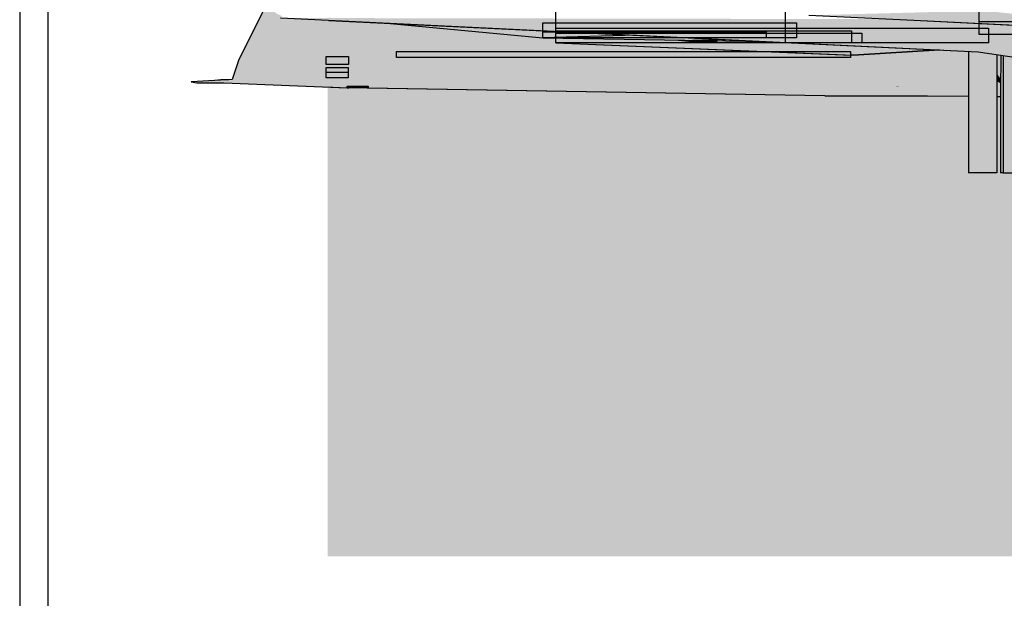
# Model space of a CAD drawing. Header units: metres. Extents: x 0 to 0.84, y 0 to 0.297.
# Tile 1 of 51: x 0.052 to 0.087, y 0.064 to 0.084. Entities that reach past the tile are written whole.
import ezdxf

# ---------------------------------------------------------------- set-up
doc = ezdxf.new("R2010")
doc.units = ezdxf.units.M
doc.layers.add('Füllfläche', color=7, linetype='Continuous', lineweight=13)
doc.layers.add('Standard', color=7, linetype='Continuous', lineweight=25)
picture_1 = doc.add_image_def('image1.jpg', size_in_pixel=(1024, 1024))

msp = doc.modelspace()

# ---------------------------------------------------------------- hatches: boundary and pattern name
at = {"layer": 'Füllfläche', "linetype": 'Continuous', "lineweight": 25, "true_color": 0xababab, "transparency": 33554687}
msp.add_hatch(color=253, dxfattribs=at).paths.add_polyline_path([(0.063228, 0.084101), (0.063228, 0.065001), (0.522764, 0.065001), (0.522764, 0.078929), (0.503326, 0.078281), (0.482837, 0.078221), (0.458676, 0.078842), (0.45051, 0.078842), (0.422836, 0.0786), (0.400594, 0.079285), (0.391166, 0.079301), (0.372074, 0.079722), (0.351418, 0.079763), (0.347718, 0.079763), (0.257118, 0.079508), (0.254717, 0.079428), (0.163512, 0.079423), (0.159962, 0.079513), (0.140569, 0.080175), (0.107658, 0.082526), (0.087879, 0.083314)])
at = {"layer": 'Standard', "linetype": 'Continuous', "lineweight": 25, "true_color": 0xbababa, "transparency": 33554687}
h = msp.add_hatch(color=9, dxfattribs=at)
h.paths.add_polyline_path([(0.085976, 0.116175), (0.085938, 0.116175), (0.085938, 0.084499), (0.085976, 0.0845)])
h.paths.add_polyline_path([(0.085938, 0.078599), (0.085976, 0.078599), (0.085976, 0.082912), (0.085938, 0.082913)])
h = msp.add_hatch(color=9, dxfattribs=at)
h.paths.add_polyline_path([(0.086083, 0.116175), (0.085976, 0.116175), (0.085976, 0.0845), (0.086083, 0.084501)])
h.paths.add_polyline_path([(0.085976, 0.078599), (0.086083, 0.078599), (0.086083, 0.082906), (0.085976, 0.082912)])
h = msp.add_hatch(color=9, dxfattribs=at)
h.paths.add_polyline_path([(0.086245, 0.116175), (0.086083, 0.116175), (0.086083, 0.084501), (0.086245, 0.084504)])
h.paths.add_polyline_path([(0.086083, 0.078599), (0.086245, 0.078599), (0.086245, 0.082899), (0.086083, 0.082906)])
h = msp.add_hatch(color=9, dxfattribs=at)
h.paths.add_polyline_path([(0.086436, 0.116175), (0.086245, 0.116175), (0.086245, 0.084504), (0.086313, 0.084505), (0.086436, 0.084505)])
h.paths.add_polyline_path([(0.086245, 0.078599), (0.086436, 0.078599), (0.086436, 0.082873), (0.086276, 0.082897), (0.086245, 0.082899)])
h = msp.add_hatch(color=9, dxfattribs=at)
h.paths.add_polyline_path([(0.086628, 0.116175), (0.086436, 0.116175), (0.086436, 0.084505), (0.086628, 0.084505), (0.086628, 0.112266), (0.08656, 0.112266), (0.08656, 0.112866), (0.086628, 0.112866)])
h.paths.add_polyline_path([(0.086436, 0.078599), (0.086628, 0.078599), (0.086628, 0.082843), (0.086436, 0.082873)])
h = msp.add_hatch(color=9, dxfattribs=at)
h.paths.add_polyline_path([(0.08679, 0.116175), (0.086628, 0.116175), (0.086628, 0.112866), (0.086673, 0.112866), (0.08679, 0.112866)])
h.paths.add_polyline_path([(0.086673, 0.112266), (0.086628, 0.112266), (0.086628, 0.084505), (0.086784, 0.084505), (0.08679, 0.084505), (0.08679, 0.084799), (0.086773, 0.084799), (0.086706, 0.084799), (0.086695, 0.084799), (0.086691, 0.084799), (0.086681, 0.084799), (0.086673, 0.084799), (0.086662, 0.084799), (0.086662, 0.085199), (0.086673, 0.085199), (0.086681, 0.085199), (0.086691, 0.085199), (0.086695, 0.085199), (0.086706, 0.085199), (0.08679, 0.085199), (0.08679, 0.112266)])
h.paths.add_polyline_path([(0.086628, 0.078599), (0.08679, 0.078599), (0.08679, 0.082818), (0.086628, 0.082843)])
h = msp.add_hatch(color=9, dxfattribs=at)
h.paths.add_polyline_path([(0.086899, 0.116175), (0.08679, 0.116175), (0.08679, 0.112866), (0.086899, 0.112866)])
h.paths.add_polyline_path([(0.08679, 0.085199), (0.086899, 0.085199), (0.086899, 0.112266), (0.08679, 0.112266)])
h.paths.add_polyline_path([(0.08679, 0.084505), (0.08682, 0.084505), (0.086899, 0.084499), (0.086899, 0.085099), (0.086806, 0.085099), (0.086806, 0.084799), (0.086791, 0.084799), (0.08679, 0.084799)])
h.paths.add_polyline_path([(0.08679, 0.078599), (0.086899, 0.078599), (0.086899, 0.082802), (0.08679, 0.082818)])
h = msp.add_hatch(color=9, dxfattribs=at)
h.paths.add_polyline_path([(0.086938, 0.116175), (0.086899, 0.116175), (0.086899, 0.112866), (0.086938, 0.112866)])
h.paths.add_polyline_path([(0.086899, 0.085199), (0.086938, 0.085199), (0.086938, 0.112266), (0.086899, 0.112266)])
h.paths.add_polyline_path([(0.086899, 0.084499), (0.086938, 0.084496), (0.086938, 0.085099), (0.086899, 0.085099)])
h.paths.add_polyline_path([(0.086899, 0.078599), (0.086938, 0.078599), (0.086938, 0.082796), (0.086899, 0.082802)])
at = {"layer": 'Standard', "linetype": 'Continuous', "lineweight": 25, "true_color": 0x1b5277, "transparency": 33554687}
h = msp.add_hatch(color=146, dxfattribs=at)
h.paths.add_polyline_path([(0.08716, 0.085099), (0.087156, 0.085099), (0.087141, 0.085099), (0.087123, 0.085099), (0.087109, 0.085099), (0.087081, 0.085099), (0.087081, 0.084484), (0.08716, 0.084478)])
h.paths.add_polyline_path([(0.087073, 0.078599), (0.08716, 0.078599), (0.08716, 0.082762), (0.087084, 0.082773), (0.087075, 0.082209), (0.087073, 0.082091)])
at = {"layer": 'Standard', "linetype": 'Continuous', "lineweight": 25, "true_color": 0x1e5d86, "transparency": 33554687}
h = msp.add_hatch(color=146, dxfattribs=at)
h.paths.add_polyline_path([(0.157337, 0.085099), (0.08716, 0.085099), (0.08716, 0.084478), (0.087338, 0.084464), (0.089538, 0.08429), (0.09124, 0.084166), (0.102031, 0.083424), (0.112352, 0.082856), (0.135976, 0.082493), (0.143299, 0.081834), (0.154941, 0.080962), (0.157337, 0.080717)])
h.paths.add_polyline_path([(0.08716, 0.078599), (0.157337, 0.078599), (0.157337, 0.079454), (0.156431, 0.079464), (0.151391, 0.079523), (0.139242, 0.080029), (0.133749, 0.080273), (0.122518, 0.081294), (0.104959, 0.082318), (0.087639, 0.082688), (0.087312, 0.082738), (0.08716, 0.082762)])
at = {"layer": 'Standard', "linetype": 'Continuous', "lineweight": 25, "transparency": 33554687}
h = msp.add_hatch(color=7, dxfattribs=at)
h.paths.add_polyline_path([(0.157337, 0.085099), (0.121916, 0.085099), (0.11955, 0.082745), (0.135976, 0.082493), (0.143299, 0.081834), (0.154941, 0.080962), (0.157337, 0.080717)])
h.paths.add_polyline_path([(0.08716, 0.078599), (0.157337, 0.078599), (0.157337, 0.079454), (0.156431, 0.079464), (0.151391, 0.079523), (0.139242, 0.080029), (0.133749, 0.080273), (0.122518, 0.081294), (0.104959, 0.082318), (0.087639, 0.082688), (0.087312, 0.082738), (0.08716, 0.082762)])
at = {"layer": 'Standard', "linetype": 'Continuous', "lineweight": 25, "true_color": 0xaaaaaa, "transparency": 33554687}
for points in [[(0.071308, 0.083206), (0.069081, 0.083551), (0.065189, 0.083916), (0.063264, 0.084009), (0.061554, 0.084092), (0.061611, 0.084153), (0.061376, 0.084275), (0.06136, 0.084276), (0.061329, 0.084505), (0.06115, 0.084778), (0.060065, 0.08259)], [(0.061554, 0.084092), (0.086311, 0.08351), (0.085989, 0.083905), (0.083995, 0.084003), (0.082994, 0.084052), (0.063265, 0.084089)], [(0.086311, 0.08351), (0.061554, 0.084092), (0.086276, 0.082897)], [(0.122518, 0.081294), (0.107658, 0.082526), (0.09725, 0.083087), (0.090156, 0.083699), (0.087362, 0.083837), (0.085989, 0.083905), (0.086311, 0.08351)], [(0.071308, 0.083206), (0.079927, 0.083204), (0.078761, 0.08326), (0.076931, 0.083289), (0.076152, 0.083258), (0.075649, 0.083309), (0.070855, 0.083384), (0.069081, 0.083551)], [(0.070855, 0.083384), (0.078761, 0.08326), (0.07417, 0.083482)], [(0.087879, 0.083314), (0.086311, 0.08351), (0.086276, 0.082897)], [(0.122518, 0.081294), (0.086311, 0.08351), (0.087879, 0.083314)], [(0.071308, 0.083206), (0.060065, 0.08259), (0.078515, 0.082909)], [(0.071308, 0.083206), (0.081844, 0.082772), (0.082991, 0.083056), (0.079927, 0.083204)], [(0.076152, 0.083258), (0.07651, 0.083296), (0.075649, 0.083309)], [(0.076152, 0.083258), (0.076744, 0.083292), (0.07651, 0.083296)], [(0.076152, 0.083258), (0.076931, 0.083289), (0.076744, 0.083292)], [(0.081844, 0.082772), (0.084912, 0.082963), (0.082991, 0.083056)], [(0.087639, 0.082688), (0.087879, 0.083314), (0.086276, 0.082897)], [(0.060065, 0.08259), (0.085938, 0.082684), (0.085938, 0.082748), (0.083663, 0.082885), (0.081844, 0.082772), (0.081787, 0.082774), (0.078515, 0.082909)], [(0.086999, 0.082786), (0.086938, 0.082694), (0.086938, 0.082676), (0.087075, 0.082209), (0.087084, 0.082773)], [(0.062441, 0.082154), (0.060065, 0.08259), (0.059834, 0.081915)], [(0.060065, 0.08259), (0.083816, 0.082514), (0.085938, 0.082633), (0.085938, 0.082684)], [(0.083816, 0.082514), (0.060065, 0.08259), (0.074156, 0.082154)], [(0.060065, 0.08259), (0.062441, 0.082154), (0.074156, 0.082154)], [(0.083816, 0.082514), (0.074156, 0.082154), (0.085938, 0.082266), (0.085938, 0.082346)], [(0.083816, 0.082514), (0.085938, 0.082346), (0.085938, 0.082633)], [(0.086938, 0.082676), (0.086938, 0.082127), (0.087071, 0.081934), (0.087073, 0.082091), (0.087075, 0.082209)], [(0.074156, 0.082154), (0.062441, 0.082154), (0.059834, 0.081915)], [(0.074156, 0.082154), (0.059834, 0.081915), (0.063911, 0.081618)], [(0.074156, 0.082154), (0.063911, 0.081618), (0.08344, 0.081671)], [(0.074156, 0.082154), (0.085938, 0.082065), (0.085938, 0.082266)], [(0.074156, 0.082154), (0.08344, 0.081671), (0.085938, 0.081999), (0.085938, 0.082065)], [(0.086938, 0.082127), (0.086938, 0.081837), (0.087069, 0.081782), (0.087071, 0.081934)], [(0.059545, 0.081796), (0.059834, 0.081915), (0.058388, 0.081823), (0.058592, 0.081796)], [(0.059437, 0.081913), (0.059124, 0.08187), (0.059477, 0.081892), (0.059461, 0.081915)], [(0.059461, 0.081915), (0.059477, 0.081892), (0.059725, 0.081908)], [(0.063911, 0.081618), (0.059834, 0.081915), (0.059545, 0.081796)]]:
    msp.add_hatch(color=253, dxfattribs=at).paths.add_polyline_path(points)
h = msp.add_hatch(color=253, dxfattribs=at)
h.paths.add_polyline_path([(0.070855, 0.083384), (0.07417, 0.083482), (0.065189, 0.083916)])
h.paths.add_polyline_path([(0.06136, 0.084276), (0.061376, 0.084275), (0.061374, 0.084276)])
at = {"layer": 'Standard', "linetype": 'Continuous', "lineweight": 25, "true_color": 0xb9b9b9, "transparency": 33554687}
for points in [[(0.086462, 0.084352), (0.080277, 0.084185), (0.083995, 0.084003), (0.091114, 0.083858)], [(0.090156, 0.083699), (0.104963, 0.083179), (0.091114, 0.083858), (0.083995, 0.084003)]]:
    msp.add_hatch(color=9, dxfattribs=at).paths.add_polyline_path(points)
at = {"layer": 'Standard', "linetype": 'Continuous', "lineweight": 25, "transparency": 33554687}
for points in [[(0.087344, 0.084259), (0.086462, 0.084352), (0.080277, 0.084185), (0.083995, 0.084003), (0.087358, 0.083935)], [(0.071308, 0.083206), (0.069081, 0.083551), (0.065189, 0.083916), (0.063264, 0.084009), (0.063197, 0.084013), (0.06318, 0.082761)], [(0.063264, 0.084052), (0.086311, 0.08351), (0.085989, 0.083905), (0.083995, 0.084003), (0.082994, 0.084052), (0.063265, 0.084089), (0.063265, 0.084089)], [(0.086311, 0.08351), (0.063264, 0.084052), (0.063264, 0.084009), (0.086276, 0.082897)], [(0.070855, 0.083384), (0.07417, 0.083482), (0.065189, 0.083916)], [(0.087362, 0.083837), (0.087358, 0.083935), (0.083995, 0.084003)], [(0.086311, 0.08351), (0.087316, 0.083449), (0.087318, 0.083839), (0.085989, 0.083905)], [(0.071308, 0.083206), (0.079927, 0.083204), (0.078761, 0.08326), (0.076931, 0.083289), (0.076152, 0.083258), (0.075649, 0.083309), (0.070855, 0.083384), (0.069081, 0.083551)], [(0.070855, 0.083384), (0.078761, 0.08326), (0.07417, 0.083482)], [(0.087316, 0.083385), (0.086311, 0.08351), (0.086276, 0.082897), (0.087314, 0.083167)], [(0.087316, 0.083449), (0.086311, 0.08351), (0.087316, 0.083385)], [(0.071308, 0.083206), (0.06318, 0.082761), (0.063178, 0.082677), (0.065669, 0.082687), (0.078515, 0.082909)], [(0.071308, 0.083206), (0.081787, 0.082774), (0.081794, 0.083114), (0.079927, 0.083204)], [(0.076152, 0.083258), (0.07651, 0.083296), (0.075649, 0.083309)], [(0.076152, 0.083258), (0.076744, 0.083292), (0.07651, 0.083296)], [(0.076152, 0.083258), (0.076931, 0.083289), (0.076744, 0.083292)], [(0.087314, 0.083167), (0.086276, 0.082897), (0.087312, 0.082738)], [(0.065669, 0.082687), (0.081747, 0.0827), (0.081752, 0.082776), (0.078515, 0.082909)], [(0.063174, 0.082437), (0.063171, 0.082154), (0.063952, 0.082154), (0.063956, 0.082441)], [(0.063171, 0.082154), (0.063168, 0.081971), (0.06395, 0.081984), (0.063952, 0.082154)], [(0.063911, 0.081618), (0.063164, 0.081673), (0.063163, 0.081649)], [(0.063168, 0.081971), (0.063164, 0.081673), (0.063911, 0.081618), (0.063945, 0.08162), (0.06395, 0.081984)], [(0.063911, 0.081618), (0.063945, 0.081618), (0.063945, 0.08162)], [(0.063911, 0.081618), (0.063945, 0.081618), (0.063945, 0.081618)], [(0.063945, 0.081618), (0.063945, 0.081618), (0.063911, 0.081618)], [(0.063911, 0.081618), (0.063945, 0.081618), (0.063945, 0.081618)]]:
    msp.add_hatch(color=7, dxfattribs=at).paths.add_polyline_path(points)
at = {"layer": 'Standard', "linetype": 'Continuous', "lineweight": 25, "true_color": 0x474747, "transparency": 33554687}
for points in [[(0.081844, 0.082772), (0.082991, 0.083056), (0.081794, 0.083114), (0.081787, 0.082774)], [(0.081844, 0.082772), (0.084912, 0.082963), (0.082991, 0.083056)], [(0.065669, 0.082687), (0.063177, 0.082644), (0.063176, 0.082602), (0.081745, 0.082669), (0.081747, 0.0827)], [(0.083663, 0.082885), (0.081844, 0.082772), (0.081787, 0.082774), (0.081752, 0.082776), (0.081745, 0.082669), (0.085938, 0.082684), (0.085938, 0.082748)], [(0.086999, 0.082786), (0.086938, 0.082694), (0.086938, 0.082676), (0.087075, 0.082209), (0.087084, 0.082773)], [(0.064747, 0.082445), (0.063175, 0.082494), (0.063174, 0.082437)], [(0.080536, 0.082525), (0.063176, 0.08258), (0.063175, 0.082494), (0.064747, 0.082445)], [(0.081745, 0.082669), (0.063176, 0.082602), (0.063176, 0.08258), (0.080536, 0.082525), (0.081733, 0.082526)], [(0.063178, 0.082677), (0.063177, 0.082644), (0.065669, 0.082687)], [(0.063952, 0.082154), (0.074156, 0.082154), (0.064747, 0.082445), (0.063956, 0.082441)], [(0.081733, 0.082521), (0.080536, 0.082525), (0.064747, 0.082445), (0.074156, 0.082154), (0.081729, 0.082436)], [(0.081729, 0.082436), (0.074156, 0.082154), (0.081719, 0.082226)], [(0.080536, 0.082525), (0.081733, 0.082521), (0.081733, 0.082526)], [(0.083816, 0.082514), (0.081729, 0.082436), (0.081719, 0.082226), (0.085938, 0.082266), (0.085938, 0.082346)], [(0.083816, 0.082514), (0.081733, 0.082521), (0.081729, 0.082436)], [(0.083816, 0.082514), (0.085938, 0.082633), (0.085938, 0.082684), (0.081745, 0.082669), (0.081733, 0.082521)], [(0.083816, 0.082514), (0.085938, 0.082346), (0.085938, 0.082633)], [(0.086938, 0.082676), (0.086938, 0.082127), (0.087071, 0.081934), (0.087073, 0.082091), (0.087075, 0.082209)], [(0.063945, 0.08162), (0.074156, 0.082154), (0.06395, 0.081984)], [(0.063945, 0.081618), (0.08344, 0.081671), (0.083355, 0.081676), (0.081696, 0.081678), (0.0817, 0.081762), (0.074156, 0.082154), (0.063945, 0.08162)], [(0.06395, 0.081984), (0.074156, 0.082154), (0.063952, 0.082154)], [(0.081719, 0.082226), (0.074156, 0.082154), (0.081714, 0.082097)], [(0.081714, 0.082097), (0.074156, 0.082154), (0.0817, 0.081762)], [(0.081714, 0.082097), (0.0817, 0.081762), (0.083355, 0.081676), (0.083481, 0.081677), (0.085938, 0.081999), (0.085938, 0.082065)], [(0.081719, 0.082226), (0.081714, 0.082097), (0.085938, 0.082065), (0.085938, 0.082266)], [(0.086938, 0.082127), (0.086938, 0.081837), (0.087069, 0.081782), (0.087071, 0.081934)], [(0.0817, 0.081762), (0.081696, 0.081678), (0.083355, 0.081676)], [(0.083355, 0.081676), (0.08344, 0.081671), (0.083481, 0.081677)]]:
    msp.add_hatch(color=49, dxfattribs=at).paths.add_polyline_path(points)
at = {"layer": 'Standard', "linetype": 'Continuous', "lineweight": 25, "true_color": 0xaaaaaa, "transparency": 33554687}
h = msp.add_hatch(color=253, dxfattribs=at)
h.paths.add_polyline_path([(0.086999, 0.082786), (0.086938, 0.082796), (0.086938, 0.082694)])
h.paths.add_polyline_path([(0.084912, 0.082963), (0.083663, 0.082885), (0.085938, 0.082748), (0.085938, 0.082913)])
at = {"layer": 'Standard', "linetype": 'Continuous', "lineweight": 25, "true_color": 0x474747, "transparency": 33554687}
h = msp.add_hatch(color=49, dxfattribs=at)
h.paths.add_polyline_path([(0.086999, 0.082786), (0.086938, 0.082796), (0.086938, 0.082694)])
h.paths.add_polyline_path([(0.084912, 0.082963), (0.083663, 0.082885), (0.085938, 0.082748), (0.085938, 0.082913)])
at = {"layer": 'Standard', "linetype": 'Continuous', "lineweight": 25, "true_color": 0x1b5277, "transparency": 33554687}
msp.add_hatch(color=146, dxfattribs=at).paths.add_polyline_path([(0.087068, 0.078599), (0.087073, 0.078599), (0.087073, 0.082091), (0.087071, 0.081934), (0.087069, 0.081782), (0.087068, 0.081717), (0.087068, 0.081714)])
at = {"layer": 'Standard', "linetype": 'Continuous', "lineweight": 25, "true_color": 0xaaaaaa, "transparency": 33554687}
h = msp.add_hatch(color=253, dxfattribs=at)
h.paths.add_polyline_path([(0.08344, 0.081671), (0.063911, 0.081618), (0.085938, 0.081448), (0.085938, 0.081529)])
h.paths.add_polyline_path([(0.086938, 0.081472), (0.086938, 0.08144), (0.087068, 0.081439), (0.087068, 0.081465)])
at = {"layer": 'Standard', "linetype": 'Continuous', "lineweight": 25, "true_color": 0x474747, "transparency": 33554687}
h = msp.add_hatch(color=49, dxfattribs=at)
h.paths.add_polyline_path([(0.063945, 0.081618), (0.085938, 0.081448), (0.085938, 0.081529), (0.08344, 0.081671), (0.063945, 0.081618)])
h.paths.add_polyline_path([(0.086938, 0.081472), (0.086938, 0.08144), (0.087068, 0.081439), (0.087068, 0.081465)])
at = {"layer": 'Standard', "linetype": 'Continuous', "lineweight": 25, "true_color": 0xaaaaaa, "transparency": 33554687}
h = msp.add_hatch(color=253, dxfattribs=at)
h.paths.add_polyline_path([(0.086938, 0.081837), (0.086938, 0.081716), (0.087068, 0.081717), (0.087069, 0.081782)])
h.paths.add_polyline_path([(0.08344, 0.081671), (0.085938, 0.081703), (0.085938, 0.081999)])
h = msp.add_hatch(color=253, dxfattribs=at)
h.paths.add_polyline_path([(0.086938, 0.081716), (0.086938, 0.081472), (0.087068, 0.081465), (0.087068, 0.081714), (0.087068, 0.081717)])
h.paths.add_polyline_path([(0.08344, 0.081671), (0.085938, 0.081529), (0.085938, 0.081703)])
at = {"layer": 'Standard', "linetype": 'Continuous', "lineweight": 25, "true_color": 0x474747, "transparency": 33554687}
h = msp.add_hatch(color=49, dxfattribs=at)
h.paths.add_polyline_path([(0.083481, 0.081677), (0.08344, 0.081671), (0.085938, 0.081703), (0.085938, 0.081705)])
h.paths.add_polyline_path([(0.086938, 0.081716), (0.086938, 0.081716), (0.087068, 0.081717), (0.087068, 0.081717)])
h = msp.add_hatch(color=49, dxfattribs=at)
h.paths.add_polyline_path([(0.086938, 0.081716), (0.086938, 0.081472), (0.087068, 0.081465), (0.087068, 0.081714), (0.087068, 0.081717)])
h.paths.add_polyline_path([(0.08344, 0.081671), (0.085938, 0.081529), (0.085938, 0.081703)])
h = msp.add_hatch(color=49, dxfattribs=at)
h.paths.add_polyline_path([(0.086938, 0.081837), (0.086938, 0.081716), (0.087068, 0.081717), (0.087069, 0.081782)])
h.paths.add_polyline_path([(0.083481, 0.081677), (0.085938, 0.081705), (0.085938, 0.081999)])
at = {"layer": 'Standard', "linetype": 'Continuous', "lineweight": 25, "true_color": 0xaaaaaa, "transparency": 33554687}
h = msp.add_hatch(color=253, dxfattribs=at)
h.paths.add_polyline_path([(0.063911, 0.081618), (0.080838, 0.08133), (0.084476, 0.081328), (0.085938, 0.081378), (0.085938, 0.081448)])
h.paths.add_polyline_path([(0.086938, 0.08144), (0.086938, 0.081413), (0.087068, 0.081417), (0.087068, 0.081439)])
at = {"layer": 'Standard', "linetype": 'Continuous', "lineweight": 25, "true_color": 0x474747, "transparency": 33554687}
h = msp.add_hatch(color=49, dxfattribs=at)
h.paths.add_polyline_path([(0.063945, 0.081618), (0.080838, 0.08133), (0.084476, 0.081328), (0.085938, 0.081378), (0.085938, 0.081448), (0.063945, 0.081618)])
h.paths.add_polyline_path([(0.086938, 0.08144), (0.086938, 0.081413), (0.087068, 0.081417), (0.087068, 0.081439)])
at = {"layer": 'Standard', "linetype": 'Continuous', "lineweight": 25, "true_color": 0xaaaaaa, "transparency": 33554687}
h = msp.add_hatch(color=253, dxfattribs=at)
h.paths.add_polyline_path([(0.084476, 0.081328), (0.085938, 0.081317), (0.085938, 0.081378)])
h.paths.add_polyline_path([(0.086938, 0.081413), (0.086938, 0.08131), (0.087068, 0.081309), (0.087068, 0.081417)])
at = {"layer": 'Standard', "linetype": 'Continuous', "lineweight": 25, "true_color": 0x474747, "transparency": 33554687}
h = msp.add_hatch(color=49, dxfattribs=at)
h.paths.add_polyline_path([(0.086938, 0.081413), (0.086938, 0.08131), (0.087068, 0.081309), (0.087068, 0.081417)])
h.paths.add_polyline_path([(0.084476, 0.081328), (0.085938, 0.081317), (0.085938, 0.081378)])

# ---------------------------------------------------------------- linework, layer by layer
at = {"layer": 'Standard', "color": 7, "linetype": 'Continuous', "lineweight": 25, "transparency": 33554687}
for p, q in [((0.06115, 0.084778), (0.060065, 0.08259)), ((0.083995, 0.084003), (0.080277, 0.084185)), ((0.083995, 0.084003), (0.080277, 0.084185)), ((0.061554, 0.084092), (0.086276, 0.082897)), ((0.063264, 0.084009), (0.086276, 0.082897)), ((0.065189, 0.083916), (0.070855, 0.083384)), ((0.065189, 0.083916), (0.070855, 0.083384)), ((0.090156, 0.083699), (0.083995, 0.084003)), ((0.087362, 0.083837), (0.083995, 0.084003)), ((0.07417, 0.083482), (0.070855, 0.083384)), ((0.07417, 0.083482), (0.070855, 0.083384)), ((0.070855, 0.083384), (0.078761, 0.08326)), ((0.070855, 0.083384), (0.078761, 0.08326)), ((0.071308, 0.083206), (0.081844, 0.082772)), ((0.071308, 0.083206), (0.081787, 0.082774)), ((0.075649, 0.083309), (0.076152, 0.083258)), ((0.075649, 0.083309), (0.076152, 0.083258)), ((0.076931, 0.083289), (0.076152, 0.083258)), ((0.076931, 0.083289), (0.076152, 0.083258)), ((0.081844, 0.082772), (0.081787, 0.082774)), ((0.081844, 0.082772), (0.084912, 0.082963)), ((0.084912, 0.082963), (0.081844, 0.082772)), ((0.085938, 0.082913), (0.085938, 0.078599)), ((0.086276, 0.082897), (0.087639, 0.082688)), ((0.086276, 0.082897), (0.087312, 0.082738)), ((0.086938, 0.082796), (0.086938, 0.078599)), ((0.087084, 0.082773), (0.087075, 0.082209)), ((0.087084, 0.082773), (0.087075, 0.082209)), ((0.08716, 0.082762), (0.08716, 0.078599)), ((0.08716, 0.082762), (0.08716, 0.078599)), ((0.060065, 0.08259), (0.059834, 0.081915)), ((0.087073, 0.082091), (0.087071, 0.081934)), ((0.087073, 0.082091), (0.087071, 0.081934)), ((0.087075, 0.082209), (0.087073, 0.082091)), ((0.087075, 0.082209), (0.087073, 0.082091)), ((0.059834, 0.081915), (0.058388, 0.081823)), ((0.058388, 0.081823), (0.058592, 0.081796)), ((0.058592, 0.081796), (0.059545, 0.081796)), ((0.059124, 0.08187), (0.059437, 0.081913)), ((0.059437, 0.081913), (0.059461, 0.081915)), ((0.059461, 0.081915), (0.059725, 0.081908)), ((0.059545, 0.081796), (0.063911, 0.081618)), ((0.087069, 0.081782), (0.087068, 0.081717)), ((0.087069, 0.081782), (0.087068, 0.081717)), ((0.087068, 0.081717), (0.087068, 0.081714)), ((0.087068, 0.081717), (0.087068, 0.081714)), ((0.087068, 0.081717), (0.087068, 0.081717)), ((0.087068, 0.081714), (0.087068, 0.078599)), ((0.087071, 0.081934), (0.087069, 0.081782)), ((0.087071, 0.081934), (0.087069, 0.081782)), ((0.063163, 0.081649), (0.063911, 0.081618)), ((0.080838, 0.08133), (0.063911, 0.081618)), ((0.063945, 0.081618), (0.063911, 0.081618)), ((0.080838, 0.08133), (0.063945, 0.081618)), ((0.080838, 0.08133), (0.084476, 0.081328)), ((0.080838, 0.08133), (0.084476, 0.081328)), ((0.084476, 0.081328), (0.085938, 0.081317)), ((0.084476, 0.081328), (0.085938, 0.081317)), ((0.086938, 0.08131), (0.087068, 0.081309)), ((0.086938, 0.08131), (0.087068, 0.081309)), ((0.085976, 0.078599), (0.085938, 0.078599)), ((0.086083, 0.078599), (0.085976, 0.078599)), ((0.086245, 0.078599), (0.086083, 0.078599)), ((0.086436, 0.078599), (0.086245, 0.078599)), ((0.086628, 0.078599), (0.086436, 0.078599)), ((0.08679, 0.078599), (0.086628, 0.078599)), ((0.086899, 0.078599), (0.08679, 0.078599)), ((0.086938, 0.078599), (0.086899, 0.078599)), ((0.087068, 0.078599), (0.087073, 0.078599)), ((0.08716, 0.078599), (0.087073, 0.078599)), ((0.08716, 0.078599), (0.157337, 0.078599))]:
    msp.add_line(p, q, dxfattribs=at)
at = {"layer": 'Standard', "color": 254, "linetype": 'Continuous', "lineweight": 25, "true_color": 0xc4c4ff, "transparency": 33554687}
for points in [[(0.05231, 0.028599), (0.554635, 0.028599), (0.554635, 0.232599), (0.05231, 0.232599), (0.05231, 0.028599)], [(0.05331, 0.029599), (0.553635, 0.029599), (0.553635, 0.231599), (0.05331, 0.231599), (0.05331, 0.029599)]]:
    msp.add_lwpolyline(points, dxfattribs=at)

# ---------------------------------------------------------------- pictures from other files: only their frames are drawn
at = {"layer": 'Standard', "color": 7, "linetype": 'Continuous', "lineweight": 25, "transparency": 33554687}
image = msp.add_image(picture_1, insert=(0.071309, 0.083206), size_in_units=(0.008129, 0.001252), dxfattribs=at)
image = msp.add_image(picture_1, insert=(0.086311, 0.08351), size_in_units=(0.023047, 0.001155), dxfattribs=at)
image = msp.add_image(picture_1, insert=(0.070855, 0.083384), size_in_units=(0.008981, 0.000532), dxfattribs=at)
image = msp.add_image(picture_1, insert=(0.086311, 0.08351), size_in_units=(0.001328, 0.000456), dxfattribs=at)
image = msp.add_image(picture_1, insert=(0.070855, 0.083384), size_in_units=(0.007906, 0.000222), dxfattribs=at)
image = msp.add_image(picture_1, insert=(0.071309, 0.083206), size_in_units=(0.015337, 0.000529), dxfattribs=at)
image = msp.add_image(picture_1, insert=(0.071309, 0.083206), size_in_units=(0.010485, 0.000432), dxfattribs=at)
image = msp.add_image(picture_1, insert=(0.071309, 0.083206), size_in_units=(0.010846, 0.000347), dxfattribs=at)
image = msp.add_image(picture_1, insert=(0.076152, 0.083258), size_in_units=(0.000862, 0.000051), dxfattribs=at)
image = msp.add_image(picture_1, insert=(0.076152, 0.083258), size_in_units=(0.000592, 0.0000375), dxfattribs=at)
image = msp.add_image(picture_1, insert=(0.076152, 0.083258), size_in_units=(0.000779, 0.0000338), dxfattribs=at)
image = msp.add_image(picture_1, insert=(0.063174, 0.082437), size_in_units=(0.000785, 0.000287), dxfattribs=at)
image = msp.add_image(picture_1, insert=(0.065669, 0.082687), size_in_units=(0.016083, 0.000222), dxfattribs=at)
image = msp.add_image(picture_1, insert=(0.063168, 0.081971), size_in_units=(0.000786, 0.000366), dxfattribs=at)
image = msp.add_image(picture_1, insert=(0.063171, 0.082154), size_in_units=(0.000784, 0.000183), dxfattribs=at)
image = msp.add_image(picture_1, insert=(0.063911, 0.081618), size_in_units=(0.000748, 0.0000544), dxfattribs=at)
image = msp.add_image(picture_1, insert=(0.063911, 0.081618), size_in_units=(0.0000341, 0.00000178), dxfattribs=at)
image = msp.add_image(picture_1, insert=(0.063911, 0.081618), size_in_units=(0.000034, 0.000000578), dxfattribs=at)
image = msp.add_image(picture_1, insert=(0.063911, 0.081618), size_in_units=(0.000034, 0.000000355), dxfattribs=at)
image = msp.add_image(picture_1, insert=(0.063945, 0.081618), size_in_units=(0.000034, 0.000000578), dxfattribs=at)

doc.saveas('drawing.dxf')
